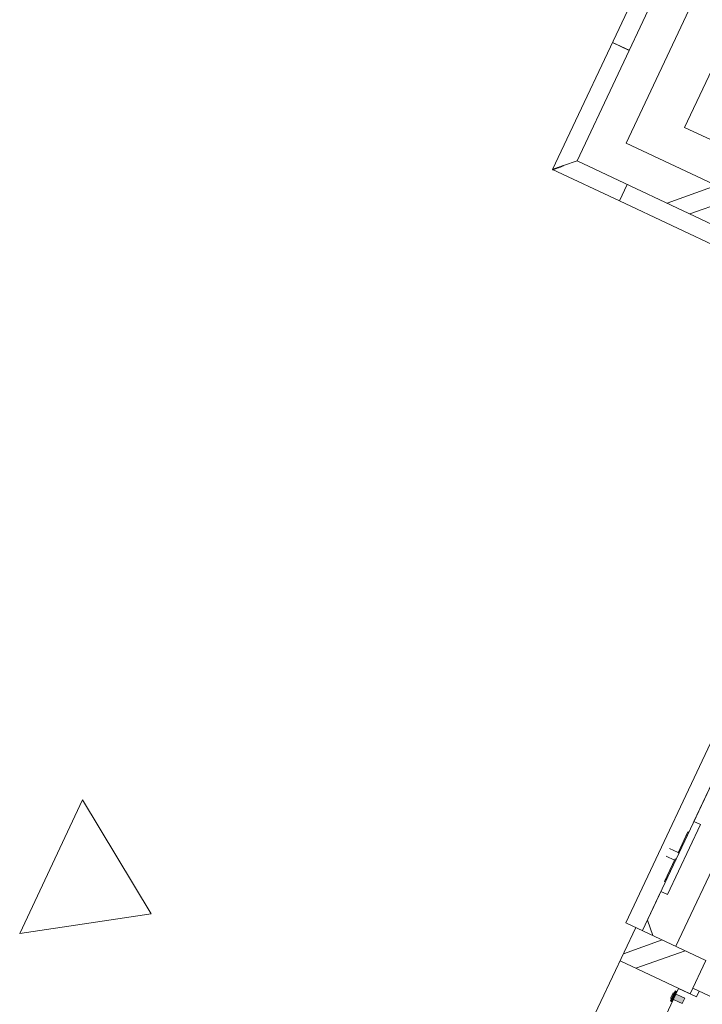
# Model space of a CAD drawing. Header units: metres. Extents: x 136266 to 136452, y 453403 to 453560.
# Tile 56 of 133: x 136384.2 to 136386.05, y 453477.69 to 453480.36. Entities that reach past the tile are written whole.
import ezdxf

# ---------------------------------------------------------------- set-up
doc = ezdxf.new("R2010")
doc.units = ezdxf.units.M
for name, color, linetype, lineweight in [('A-DETL-BEBOUWING', 253, 'Continuous', 9), ('A-DETL-GENF', 92, 'Continuous', 5), ('A-GENM-1', 8, 'Continuous', 5)]:
    doc.layers.add(name, color=color, linetype=linetype, lineweight=lineweight)

# ---------------------------------------------------------------- blocks, each defined once
blk = doc.blocks.new('859-DO-0010 29-09-2022')
at = {"layer": 'A-DETL-BEBOUWING'}
h = blk.add_hatch(dxfattribs=at)
h.set_pattern_fill('FP_405', color=256, angle=44.99999999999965, style=0, pattern_type=2)
h.set_pattern_definition([(314.9999999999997, (109484.9788741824, 65519.54560845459), (282.8427124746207, 282.8427124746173), []), (314.9999999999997, (109484.9788741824, 64319.54580280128), (282.8427124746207, 282.8427124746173), [])])
h.paths.add_polyline_path([(109584.9790641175, 63660.17044149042), (109584.9790641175, 63891.42044149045), (109484.9790641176, 63891.42044149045), (109484.9790641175, 63660.17044149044), (109534.9790641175, 63660.17044149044)])
h.paths.add_polyline_path([(109584.9790641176, 65116.42044149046), (109584.9790641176, 65691.42044149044), (109484.9790641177, 65691.42044149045), (109484.9790641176, 65116.42044149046), (109534.9790641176, 65116.42044149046)])
h.paths.add_polyline_path([(109484.9790641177, 66916.42044149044), (109584.9790641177, 66916.42044149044), (109584.9790641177, 67378.92044149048), (109484.9790641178, 67378.92044149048), (109484.9790641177, 66963.77711614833)])
h = blk.add_hatch(dxfattribs=at)
h.set_pattern_fill('FP_404', color=256, angle=44.99999999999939, style=0, pattern_type=2)
h.set_pattern_definition([(314.9999999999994, (109709.9788377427, 65341.4296529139), (299.9546965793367, 299.9546965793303), []), (44.99999999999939, (109709.9788377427, 65341.4296529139), (-299.9546965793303, 299.9546965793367), [])])
h.paths.add_polyline_path([(109859.9790641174, 63535.18872462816), (109859.9790641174, 63997.42044149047), (109709.9790641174, 63997.42044149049), (109709.9790641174, 63535.18872462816)])
h.paths.add_polyline_path([(109859.9790641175, 65010.42044149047), (109859.9790641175, 65797.42044149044), (109709.9790641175, 65797.42044149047), (109709.9790641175, 65010.42044149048)])
h.paths.add_polyline_path([(109859.9790641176, 66810.42044149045), (109859.9790641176, 67147.67044148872), (109709.9790641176, 67147.67044148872), (109709.9790641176, 66810.42044149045)])
h = blk.add_hatch(dxfattribs=at)
h.set_pattern_fill('FP_392', color=256, angle=45.00000000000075, style=0, pattern_type=2)
h.set_pattern_definition([(315.0000000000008, (109484.9788741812, 63544.54545691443), (282.8427124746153, 282.8427124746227), []), (315.0000000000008, (109484.9788741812, 62344.54565126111), (282.8427124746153, 282.8427124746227), [])])
h.paths.add_polyline_path([(109584.9790641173, 63428.92044149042), (109584.9790641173, 63660.17044149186), (109484.9790641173, 63660.17044149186), (109484.9790641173, 63428.92044149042)])
h = blk.add_hatch(dxfattribs=at)
h.set_pattern_fill('FP_265', color=256, angle=-314.9999999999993, style=0, pattern_type=2)
h.set_pattern_definition([(225.0000000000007, (110059.9790167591, 63428.92006316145), (282.8427124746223, -282.8427124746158), []), (225.0000000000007, (108859.9792111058, 63428.92006316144), (282.8427124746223, -282.8427124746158), [])])
h.paths.add_polyline_path([(110601.7810741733, 63328.92044149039), (110634.979064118, 63328.92044149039), (110634.979064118, 63428.92044149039), (109484.9790641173, 63428.92044149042), (109484.9790641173, 63328.92044149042), (110584.979064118, 63328.92044149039)])
h = blk.add_hatch(dxfattribs=at)
h.set_pattern_fill('FP_264', color=256, angle=45, style=0, pattern_type=2)
h.set_pattern_definition([(315, (110534.9794112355, 61803.92079774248), (282.842712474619, 282.842712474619), []), (315, (110534.9787041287, 60603.92028498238), (282.842712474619, 282.842712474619), [])])
h.paths.add_polyline_path([(110634.9790641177, 60278.92044149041), (110634.9790641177, 60291.42044149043), (110534.9790641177, 60291.42044149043), (110534.9790641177, 60278.92044149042), (110601.7810741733, 60278.92044149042)])
h.paths.add_polyline_path([(110634.9790641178, 61516.42044149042), (110634.9790641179, 62091.42044149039), (110534.9790641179, 62091.4204414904), (110534.9790641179, 61843.7204414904), (110554.8919907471, 61843.7204414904), (110554.8919907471, 61633.7204414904), (110534.9790641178, 61633.7204414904), (110534.9790641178, 61516.42044149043), (110601.7810741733, 61516.42044149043)])
h.paths.add_polyline_path([(110534.979064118, 63316.4204414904), (110634.979064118, 63316.4204414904), (110634.979064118, 63328.92044149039), (110534.979064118, 63328.92044149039)])
h = blk.add_hatch(dxfattribs=at)
h.set_pattern_fill('FP_1048', color=256, angle=180, style=0, pattern_type=2)
h.set_pattern_definition([(44.99999999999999, (6.411771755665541e-05, 0.0004414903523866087), (-282.842712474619, 282.842712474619), []), (44.99999999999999, (1200.000064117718, 0.0004414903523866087), (-282.842712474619, 282.842712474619), [])])
h.paths.add_polyline_path([(110724.9790641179, 61416.42044149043), (110724.9790641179, 61516.42044149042), (110514.9790641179, 61516.42044149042), (110514.9790641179, 61416.42044149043), (110601.7810741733, 61416.42044149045)])
for points in [[(110689.9790646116, 61406.42044192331), (110684.9790646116, 61406.42044192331), (110684.9790646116, 61376.42044192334), (110689.9790646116, 61376.42044192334)], [(110716.9790646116, 61399.40480163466), (110681.9790646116, 61399.40480163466), (110681.9790646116, 61383.43608221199), (110716.9790646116, 61383.43608221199)]]:
    blk.add_hatch(color=256, dxfattribs=at).paths.add_polyline_path(points)
blk.add_open_spline([(109434.9906298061, 63279.22044278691), (109434.9278751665, 63279.15821197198), (109435.3148914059, 63279.54516120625), (109437.0492474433, 63281.27714938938), (109439.1201450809, 63283.35330656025), (109440.9891027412, 63285.21737436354), (109443.1444257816, 63287.3770556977), (109445.5517225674, 63289.78078457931), (109448.1727243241, 63292.40272424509), (109451.8966189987, 63296.13454096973), (109454.8811331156, 63299.06984032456), (109456.8932567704, 63301.12306975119)], degree=3, knots=[0.5, 0.5, 0.5, 0.5, 0.5833333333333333, 0.6666666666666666, 0.7083333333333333, 0.75, 0.7916666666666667, 0.8333333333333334, 0.875, 0.9166666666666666, 1, 1, 1, 1])
for p, q in [((109434.9790641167, 63991.42044579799), (109434.9790641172, 63279.20929945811)), ((109709.9790641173, 63997.4204414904), (109709.9790641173, 63535.18872462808)), ((109484.9790641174, 63891.42044149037), (109484.9790641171, 63328.92044149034)), ((109584.9790641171, 63428.92044149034), (109584.9790641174, 63891.42044149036)), ((109434.9906298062, 63660.12044278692), (109484.9389648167, 63660.12044278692)), ((109484.9389648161, 63659.72044579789), (109434.9906298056, 63659.7204457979)), ((109709.9790641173, 63535.18872462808), (110759.9790641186, 63535.18872462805)), ((110634.9790641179, 63428.92044149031), (109584.9790641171, 63428.92044149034)), ((109456.8932567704, 63301.12306975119), (109484.9389648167, 63329.16877779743)), ((109484.9790641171, 63328.92044149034), (110534.9790641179, 63328.92044149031)), ((109634.9906298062, 63279.22043772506), (109634.9906298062, 63328.92044149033)), ((109434.9794864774, 63279.20887709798), (109634.9906298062, 63279.20887709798)), ((109634.9906298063, 63279.2088720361), (110434.9906298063, 63279.20887203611)), ((110484.9320900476, 62191.42044149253), (110484.9320900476, 61516.42044149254)), ((110534.891990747, 62091.42044149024), (110534.891990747, 61516.42044149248)), ((110534.9790641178, 62091.42044149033), (110534.9790641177, 61843.72044149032)), ((110634.9790641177, 61516.42044149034), (110634.9790641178, 62091.42044149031)), ((110554.891990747, 61843.72044149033), (110534.891990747, 61843.72044149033)), ((110554.891990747, 61633.72044149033), (110554.891990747, 61843.72044149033)), ((110532.391990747, 61748.03843544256), (110532.391990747, 61810.82362928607)), ((110534.891990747, 61810.82362928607), (110532.391990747, 61810.82362928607)), ((110534.891990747, 61800.07166484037), (110532.391990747, 61800.07166484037)), ((110532.3919907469, 61748.92044149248), (110506.8578483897, 61748.92044149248)), ((110534.891990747, 61758.08406645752), (110532.391990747, 61758.08406645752)), ((110532.3919907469, 61726.42044149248), (110506.8578483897, 61726.42044149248)), ((110534.891990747, 61748.03843544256), (110532.391990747, 61748.03843544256)), ((110532.391990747, 61662.68981256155), (110532.391990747, 61730.45858116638)), ((110534.891990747, 61730.45858116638), (110532.391990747, 61730.45858116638)), ((110534.891990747, 61695.82862268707), (110532.391990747, 61695.82862268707)), ((110534.891990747, 61679.74972695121), (110532.391990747, 61679.74972695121)), ((110534.891990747, 61670.95979981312), (110532.391990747, 61670.95979981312)), ((110534.891990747, 61667.67338732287), (110532.391990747, 61667.67338732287)), ((110534.891990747, 61662.68981256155), (110532.391990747, 61662.68981256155)), ((110534.891990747, 61633.72044149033), (110554.891990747, 61633.72044149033)), ((110534.9790641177, 61633.72044149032), (110534.9790641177, 61516.42044149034)), ((110724.9790641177, 61516.42044149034), (110484.9436557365, 61516.42044149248)), ((110514.9790641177, 61516.42044149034), (110514.9790641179, 60278.92044149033)), ((110724.9790641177, 61416.42044149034), (110724.9790641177, 61516.42044149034)), ((110514.9790641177, 61416.42044149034), (110724.9790641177, 61416.42044149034)), ((110684.9790646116, 61406.42044192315), (110684.9790646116, 61376.42044192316)), ((110689.9790646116, 61406.42044192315), (110684.9790646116, 61406.42044192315)), ((110689.9790646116, 61376.42044192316), (110689.9790646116, 61406.42044192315)), ((110716.9790646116, 61399.42044192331), (110681.9790646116, 61399.42044192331)), ((110681.9790646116, 61399.40480163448), (110681.9790646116, 61383.43608221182)), ((110716.9790646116, 61399.40480163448), (110681.9790646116, 61399.40480163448)), ((110681.9790646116, 61383.43608221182), (110716.9790646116, 61383.43608221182)), ((110681.9790646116, 61383.42044192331), (110716.9790646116, 61383.42044192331)), ((110684.9790646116, 61376.42044192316), (110689.9790646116, 61376.42044192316)), ((110716.9790646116, 61383.43608221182), (110716.9790646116, 61399.40480163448))]:
    blk.add_line(p, q, dxfattribs=at)
at = {"layer": 'A-DETL-GENF'}
for p, q in [((109311.1946121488, 60989.74581839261), (109011.1946121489, 61189.74581839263)), ((109011.1946121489, 61189.74581839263), (109011.1946121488, 60789.74581839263)), ((109011.1946121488, 60789.74581839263), (109311.1946121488, 60989.74581839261))]:
    blk.add_line(p, q, dxfattribs=at)
at = {"layer": 'A-GENM-1'}
for p, q in [((110724.9790641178, 61433.4204414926), (110803.9790641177, 61433.4204414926)), ((110743.9790641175, 61433.4204414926), (110743.9790641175, 61416.4204414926)), ((110689.9790641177, 61416.42044149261), (110689.9790641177, 60391.42044149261)), ((110743.9790641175, 61416.4204414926), (110689.9790641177, 61416.42044149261))]:
    blk.add_line(p, q, dxfattribs=at)

msp = doc.modelspace()

# ---------------------------------------------------------------- block references
at = {"xscale": 0.001, "yscale": 0.001, "zscale": 0.001, "rotation": 334.7650131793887}
msp.add_blockref('859-DO-0010 29-09-2022', (136259.6791283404, 453469.3710543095), dxfattribs=at)

doc.saveas('drawing.dxf')
